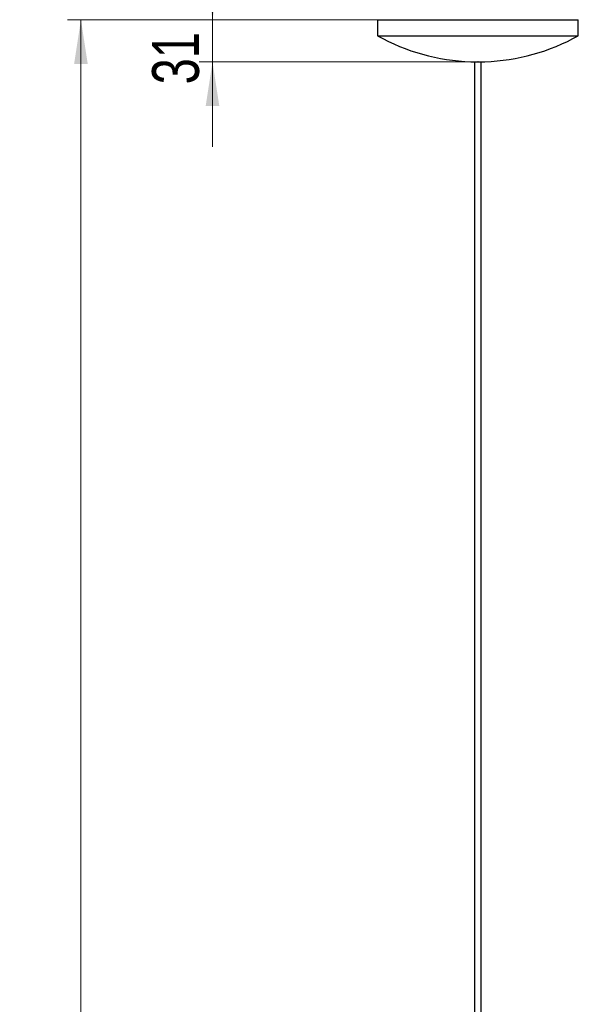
# Model space of a CAD drawing. Header units: millimetres. Extents: x 71 to 119, y 15 to 268.
# Tile 20 of 24: x 71 to 113, y 141 to 215. Entities that reach past the tile are written whole.
import ezdxf

# ---------------------------------------------------------------- set-up
doc = ezdxf.new("R2010")
doc.units = ezdxf.units.MM
doc.header["$PDSIZE"] = -1
doc.styles.add('SLDTEXTSTYLE0', font='TXT', dxfattribs={"width": 0.75})
doc.dimstyles.new('SLDDIMSTYLE0', dxfattribs={"dimtxt": 3.5, "dimasz": 3.302, "dimexe": 0, "dimexo": 0.0625, "dimgap": 0.875, "dimtad": 1, "dimdec": 0, "dimlfac": 10, "dimrnd": 1e-09, "dimzin": 12, "dimdsep": 46, "dimtxsty": 'SLDTEXTSTYLE0', "dimsah": 1, "dimcen": 0.09, "dimadec": 0, "dimazin": 3, "dimtfac": 1, "dimtmove": 0, "dimatfit": 0, "dimfxl": 0, "dimfrac": 2, "dimtolj": 1, "dimtzin": 12, "dimarcsym": 0})
doc.dimstyles.new('SLDDIMSTYLE2', dxfattribs={"dimtxt": 3.5, "dimasz": 3.302, "dimexe": 0, "dimexo": 0.0625, "dimgap": 0.875, "dimtad": 1, "dimdec": 0, "dimlfac": 10, "dimrnd": 1e-09, "dimzin": 12, "dimdsep": 46, "dimtxsty": 'SLDTEXTSTYLE0', "dimsah": 1, "dimcen": 0.09, "dimadec": 0, "dimazin": 3, "dimtfac": 1, "dimtdec": 0, "dimtofl": 0, "dimtmove": 0, "dimatfit": 3, "dimfxl": 0, "dimfrac": 2, "dimtolj": 1, "dimtzin": 12, "dimarcsym": 0})

# ---------------------------------------------------------------- blocks, each defined once
blk = doc.blocks.new('_D')
at = {"color": 7, "linetype": 'Continuous', "lineweight": 0}
for p, q in [((85.792, 214.792), (85.792, 221.142)), ((104.618, 214.792), (84.792, 214.792)), ((85.792, 211.646), (85.792, 214.792)), ((104.618, 211.646), (84.792, 211.646)), ((85.792, 211.646), (85.792, 205.296))]:
    blk.add_line(p, q, dxfattribs=at)
at = {"color": 7, "linetype": 'Continuous', "lineweight": 18}
for points in [[(85.792, 214.792), (86.3, 218.094), (85.284, 218.094)], [(85.792, 211.646), (85.284, 208.344), (86.3, 208.344)]]:
    blk.add_solid(points, dxfattribs=at)
at = {"color": 7, "linetype": 'Continuous', "lineweight": 18, "insert": (81.28, 209.959), "char_height": 3.5, "attachment_point": 1, "rotation": 90, "style": 'SLDTEXTSTYLE0'}
blk.add_mtext('31', dxfattribs=at)
blk = doc.blocks.new('_D_2')
at = {"color": 7, "linetype": 'Continuous', "lineweight": 0}
for p, q in [((97.118, 214.792), (74.962, 214.792)), ((75.962, 214.792), (75.962, 14.791)), ((101.868, 14.791), (74.962, 14.791))]:
    blk.add_line(p, q, dxfattribs=at)
at = {"color": 7, "linetype": 'Continuous', "lineweight": 18}
for points in [[(75.962, 214.792), (75.454, 211.49), (76.47, 211.49)], [(75.962, 14.791), (76.47, 18.093), (75.454, 18.093)]]:
    blk.add_solid(points, dxfattribs=at)
at = {"color": 7, "linetype": 'Continuous', "lineweight": 18, "insert": (71.45, 110.108), "char_height": 3.5, "attachment_point": 1, "rotation": 90, "style": 'SLDTEXTSTYLE0'}
blk.add_mtext('2000', dxfattribs=at)

msp = doc.modelspace()

# ---------------------------------------------------------------- linework, layer by layer
at = {"color": 7, "linetype": 'Continuous', "lineweight": 25}
for p, q in [((98.118, 214.792), (98.118, 213.592)), ((98.118, 214.792), (112.751, 214.792)), ((112.751, 214.792), (113.118, 214.792)), ((113.118, 213.592), (113.118, 214.792)), ((98.118, 213.592), (112.751, 213.592)), ((112.751, 213.592), (113.118, 213.592)), ((105.093, 211.65), (106.143, 211.65)), ((105.368, 211.65), (105.368, 79.816)), ((105.868, 79.816), (105.868, 211.65))]:
    msp.add_line(p, q, dxfattribs=at)
for start, end in [(240.85165, 268.04612), (271.95388, 299.14835)]:
    msp.add_arc((105.618, 227.04), 15.398, start, end, dxfattribs=at)
at = {"color": 7, "linetype": 'Continuous', "lineweight": 0}
msp.add_point((105.618, 211.646), dxfattribs=at)

# ---------------------------------------------------------------- dimensions: what is measured, and where the dimension line sits
at = {"color": 7, "linetype": 'Continuous', "lineweight": 18}
for base, p1, p2, dimstyle, picture, middle in [((85.792, 214.792), (105.618, 211.646), (105.618, 214.792), 'SLDDIMSTYLE0', '_D', (85.792, 212.545)), ((75.962, 14.791), (98.118, 214.792), (102.868, 14.791), 'SLDDIMSTYLE2', '_D_2', (75.962, 115.281))]:
    dim = msp.add_linear_dim(base=base, p1=p1, p2=p2, angle=90, dimstyle=dimstyle, dxfattribs=at)
    dim.commit()
    dim.dimension.update_dxf_attribs({"geometry": picture, "text_midpoint": middle, "dimtype": 160})

doc.saveas('drawing.dxf')
